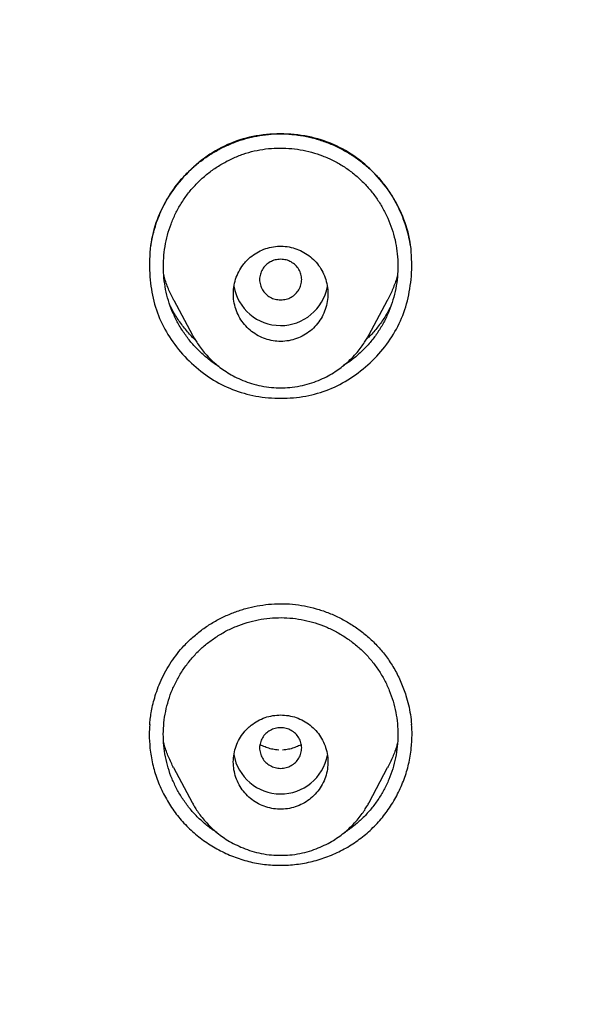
# Model space of a CAD drawing. Header units: millimetres. Extents: x 8 to 827, y 12 to 1643.
# Tile 105 of 134: x 454 to 465, y 1499 to 1518. Entities that reach past the tile are written whole.
import ezdxf

# ---------------------------------------------------------------- set-up
doc = ezdxf.new("R2010")
doc.units = ezdxf.units.MM

msp = doc.modelspace()

# ---------------------------------------------------------------- linework, layer by layer
at = {"color": 7, "linetype": 'Continuous', "lineweight": 30}
for p, q in [((456.62, 1512.577), (456.973, 1511.915)), ((460.332, 1511.915), (460.686, 1512.577)), ((456.617, 1503.69), (456.971, 1503.027)), ((460.335, 1503.027), (460.688, 1503.69))]:
    msp.add_line(p, q, dxfattribs=at)
for centre, start, end in [((458.653, 1513.001), 189.9066, 349.4985), ((458.653, 1504.094), 189.7531, 349.4988)]:
    msp.add_arc(centre, 0.904, start, end, dxfattribs=at)
for points, knots in [([(518.615, 1485.143), (518.616, 1485.158), (518.617, 1485.191), (518.618, 1485.25), (518.62, 1485.333), (518.623, 1485.444), (518.626, 1485.587), (518.63, 1485.756), (518.633, 1485.95), (518.636, 1486.17), (518.638, 1486.415), (518.639, 1486.677), (518.639, 1486.956), (518.637, 1487.248), (518.634, 1487.562), (518.628, 1487.898), (518.619, 1488.255), (518.608, 1488.632), (518.585, 1489.253), (518.542, 1490.103), (518.469, 1491.132), (518.382, 1492.104), (518.285, 1493.021), (518.174, 1493.922), (518.051, 1494.805), (517.916, 1495.672), (517.77, 1496.521), (517.614, 1497.353), (517.478, 1498.022), (517.368, 1498.532), (517.29, 1498.887), (517.211, 1499.23), (517.135, 1499.556), (517.062, 1499.859), (516.992, 1500.14), (516.927, 1500.399), (516.866, 1500.635), (516.81, 1500.849), (516.759, 1501.041), (516.714, 1501.212), (516.677, 1501.346), (516.649, 1501.449), (516.628, 1501.525), (516.609, 1501.592), (516.594, 1501.647), (516.581, 1501.692), (516.568, 1501.741), (516.549, 1501.806), (516.523, 1501.899), (516.488, 1502.019), (516.446, 1502.167), (516.4, 1502.326), (516.35, 1502.494), (516.299, 1502.664), (516.245, 1502.843), (516.19, 1503.024), (516.057, 1503.454), (515.839, 1504.133), (515.524, 1505.06), (515.19, 1505.989), (514.882, 1506.8), (514.606, 1507.497), (514.366, 1508.084), (514.112, 1508.684), (513.843, 1509.298), (513.559, 1509.927), (513.241, 1510.608), (512.885, 1511.344), (512.487, 1512.135), (512.064, 1512.942), (511.655, 1513.694), (511.265, 1514.388), (510.897, 1515.021), (510.583, 1515.547), (510.33, 1515.961), (510.146, 1516.258), (509.967, 1516.543), (509.795, 1516.814), (509.616, 1517.092), (509.431, 1517.375), (509.243, 1517.66), (509.068, 1517.922), (508.905, 1518.162), (508.756, 1518.381), (508.62, 1518.578), (508.501, 1518.748), (508.399, 1518.895), (508.312, 1519.017), (508.237, 1519.123), (508.175, 1519.211), (508.124, 1519.283), (508.081, 1519.342), (508.041, 1519.397), (507.996, 1519.46), (507.94, 1519.539), (507.869, 1519.636), (507.785, 1519.751), (507.691, 1519.88), (507.56, 1520.058), (507.391, 1520.284), (507.182, 1520.563), (506.957, 1520.857), (506.717, 1521.168), (506.461, 1521.495), (506.189, 1521.837), (505.9, 1522.194), (505.594, 1522.566), (505.27, 1522.953), (504.928, 1523.354), (504.569, 1523.769), (504.116, 1524.28), (503.567, 1524.884), (502.917, 1525.577), (502.245, 1526.27), (501.552, 1526.961), (500.837, 1527.649), (500.094, 1528.341), (499.323, 1529.033), (498.527, 1529.723), (497.707, 1530.408), (496.863, 1531.087), (495.989, 1531.765), (495.217, 1532.34), (494.557, 1532.816), (494.025, 1533.192), (493.496, 1533.556), (492.98, 1533.904), (492.477, 1534.236), (491.987, 1534.552), (491.497, 1534.862), (491.007, 1535.165), (490.519, 1535.46), (490.049, 1535.739), (489.598, 1536.001), (489.161, 1536.25), (488.741, 1536.485), (488.336, 1536.707), (487.953, 1536.914), (487.592, 1537.105), (487.253, 1537.282), (486.936, 1537.445), (486.65, 1537.591), (486.392, 1537.72), (486.162, 1537.834), (485.951, 1537.937), (485.76, 1538.03), (485.589, 1538.113), (485.432, 1538.188), (485.291, 1538.255), (485.169, 1538.312), (485.078, 1538.355), (485.014, 1538.385), (484.974, 1538.404), (484.949, 1538.416), (484.937, 1538.421), (484.933, 1538.423), (484.931, 1538.424), (484.93, 1538.425), (484.924, 1538.427), (484.913, 1538.433), (484.891, 1538.443), (484.856, 1538.459), (484.805, 1538.483), (484.734, 1538.516), (484.641, 1538.559), (484.521, 1538.614), (484.374, 1538.681), (484.203, 1538.758), (484.009, 1538.845), (483.796, 1538.94), (483.566, 1539.041), (483.318, 1539.148), (483.05, 1539.263), (482.76, 1539.385), (482.451, 1539.514), (482.123, 1539.648), (481.776, 1539.788), (481.407, 1539.934), (481.015, 1540.086), (480.598, 1540.244), (480.156, 1540.408), (479.691, 1540.576), (479.204, 1540.748), (478.694, 1540.922), (478.161, 1541.1), (477.584, 1541.286), (476.96, 1541.48), (476.287, 1541.682), (475.585, 1541.883), (474.854, 1542.083), (474.093, 1542.281), (473.319, 1542.473), (472.532, 1542.656), (471.733, 1542.832), (470.908, 1543.002), (470.056, 1543.165), (469.228, 1543.312), (468.427, 1543.444), (467.659, 1543.56), (466.886, 1543.667), (466.115, 1543.764), (465.352, 1543.851), (464.552, 1543.932), (463.716, 1544.006), (462.846, 1544.07), (461.987, 1544.122), (461.058, 1544.165), (460.061, 1544.196), (459, 1544.211), (457.959, 1544.208), (456.938, 1544.188), (455.944, 1544.153), (454.977, 1544.103), (454.037, 1544.041), (453.118, 1543.966), (452.213, 1543.879), (451.324, 1543.781), (450.451, 1543.672), (449.599, 1543.553), (448.77, 1543.427), (447.963, 1543.293), (447.177, 1543.152), (446.415, 1543.005), (445.675, 1542.853), (444.957, 1542.697), (444.261, 1542.538), (443.586, 1542.375), (442.978, 1542.221), (442.434, 1542.078), (441.949, 1541.946), (441.478, 1541.814), (441.017, 1541.681), (440.485, 1541.522), (439.869, 1541.333), (439.163, 1541.107), (438.438, 1540.865), (437.695, 1540.606), (436.934, 1540.33), (436.168, 1540.04), (435.399, 1539.737), (434.626, 1539.421), (433.838, 1539.086), (433.038, 1538.732), (432.224, 1538.358), (431.398, 1537.963), (430.56, 1537.546), (429.74, 1537.123), (428.94, 1536.694), (428.16, 1536.262), (427.373, 1535.81), (426.579, 1535.338), (425.778, 1534.846), (424.972, 1534.332), (424.161, 1533.797), (423.347, 1533.24), (422.529, 1532.662), (421.709, 1532.06), (420.886, 1531.434), (420.122, 1530.832), (419.417, 1530.257), (418.77, 1529.714), (418.13, 1529.162), (417.507, 1528.608), (416.91, 1528.062), (416.34, 1527.526), (415.797, 1527.001), (415.28, 1526.489), (414.788, 1525.99), (414.324, 1525.507), (413.886, 1525.041), (413.473, 1524.593), (413.083, 1524.16), (412.71, 1523.738), (412.354, 1523.327), (412.015, 1522.929), (411.698, 1522.55), (411.402, 1522.189), (411.126, 1521.847), (410.869, 1521.526), (410.638, 1521.231), (410.431, 1520.964), (410.246, 1520.723), (410.076, 1520.499), (409.921, 1520.293), (409.781, 1520.105), (409.651, 1519.929), (409.533, 1519.768), (409.425, 1519.621), (409.347, 1519.512), (409.291, 1519.434), (409.254, 1519.383), (409.216, 1519.331), (409.174, 1519.272), (409.12, 1519.196), (409.052, 1519.1), (408.968, 1518.981), (408.87, 1518.842), (408.758, 1518.682), (408.633, 1518.502), (408.495, 1518.301), (408.344, 1518.079), (408.183, 1517.84), (408.014, 1517.586), (407.836, 1517.316), (407.647, 1517.026), (407.449, 1516.717), (407.241, 1516.387), (406.982, 1515.972), (406.682, 1515.479), (406.347, 1514.916), (405.99, 1514.298), (405.613, 1513.627), (405.221, 1512.903), (404.849, 1512.192), (404.493, 1511.49), (404.155, 1510.796), (403.832, 1510.112), (403.527, 1509.444), (403.24, 1508.79), (402.969, 1508.153), (402.713, 1507.53), (402.415, 1506.779), (402.08, 1505.894), (401.715, 1504.871), (401.461, 1504.113), (401.303, 1503.623), (401.232, 1503.399), (401.162, 1503.175), (401.093, 1502.952), (401.026, 1502.73), (400.964, 1502.523), (400.909, 1502.337), (400.863, 1502.177), (400.823, 1502.04), (400.79, 1501.925), (400.764, 1501.832), (400.744, 1501.762), (400.729, 1501.709), (400.715, 1501.659), (400.695, 1501.586), (400.665, 1501.478), (400.626, 1501.337), (400.583, 1501.177), (400.535, 1500.999), (400.482, 1500.798), (400.423, 1500.574), (400.359, 1500.324), (400.291, 1500.05), (400.218, 1499.751), (400.141, 1499.429), (400.052, 1499.047), (399.954, 1498.609), (399.849, 1498.123), (399.723, 1497.511), (399.58, 1496.77), (399.426, 1495.896), (399.284, 1495.003), (399.154, 1494.092), (399.037, 1493.163), (398.934, 1492.215), (398.846, 1491.25), (398.79, 1490.476), (398.755, 1489.9), (398.735, 1489.526), (398.718, 1489.15), (398.703, 1488.776), (398.691, 1488.411), (398.681, 1488.044), (398.674, 1487.681), (398.669, 1487.323), (398.667, 1486.991), (398.667, 1486.695), (398.668, 1486.432), (398.67, 1486.202), (398.672, 1485.993), (398.675, 1485.807), (398.678, 1485.651), (398.681, 1485.521), (398.683, 1485.417), (398.685, 1485.329), (398.687, 1485.256), (398.689, 1485.199), (398.69, 1485.165), (398.69, 1485.151)], [0, 0, 0, 0, 0.000224, 0.00053, 0.00092, 0.001546, 0.002312, 0.003218, 0.004264, 0.005451, 0.006778, 0.008245, 0.009716, 0.011305, 0.013013, 0.014838, 0.016782, 0.018845, 0.021009, 0.026938, 0.032761, 0.03787, 0.042896, 0.047838, 0.052695, 0.057469, 0.062159, 0.066766, 0.071289, 0.073292, 0.075279, 0.077217, 0.079036, 0.080732, 0.082304, 0.083754, 0.085079, 0.086281, 0.08736, 0.088318, 0.089153, 0.089633, 0.090061, 0.090436, 0.090755, 0.090996, 0.0912, 0.091572, 0.092098, 0.092777, 0.09361, 0.094596, 0.095478, 0.096455, 0.097484, 0.098514, 0.099546, 0.104806, 0.110107, 0.115448, 0.120832, 0.124176, 0.127593, 0.131111, 0.13473, 0.138449, 0.142269, 0.146899, 0.151668, 0.156577, 0.161625, 0.165485, 0.169423, 0.173439, 0.175359, 0.177252, 0.17906, 0.180783, 0.182423, 0.184391, 0.186222, 0.187916, 0.189472, 0.190891, 0.192173, 0.193317, 0.194236, 0.195043, 0.195736, 0.196316, 0.196783, 0.197148, 0.197489, 0.197879, 0.198396, 0.199038, 0.199806, 0.200686, 0.201612, 0.203358, 0.205223, 0.207206, 0.209308, 0.211528, 0.213868, 0.216326, 0.218903, 0.221598, 0.224413, 0.227346, 0.230398, 0.235346, 0.240417, 0.245613, 0.250781, 0.256066, 0.261468, 0.266985, 0.272618, 0.278264, 0.284021, 0.289889, 0.295869, 0.299337, 0.302828, 0.306234, 0.309532, 0.312722, 0.315804, 0.318777, 0.321924, 0.324939, 0.327824, 0.330578, 0.333201, 0.335773, 0.338207, 0.3405, 0.342654, 0.344669, 0.346544, 0.34828, 0.349749, 0.3511, 0.352334, 0.353451, 0.354451, 0.355334, 0.356194, 0.356904, 0.357462, 0.357781, 0.358015, 0.358164, 0.358207, 0.358221, 0.358229, 0.358238, 0.358253, 0.358324, 0.358446, 0.358621, 0.358933, 0.359338, 0.359836, 0.360554, 0.361406, 0.36239, 0.363507, 0.364758, 0.366055, 0.36747, 0.369003, 0.370654, 0.372423, 0.374274, 0.376239, 0.378318, 0.38051, 0.382864, 0.385335, 0.387925, 0.390632, 0.393457, 0.396401, 0.399462, 0.402993, 0.406669, 0.41049, 0.414456, 0.418567, 0.422823, 0.426968, 0.431242, 0.435644, 0.440176, 0.444836, 0.448819, 0.452891, 0.45699, 0.461043, 0.465052, 0.469015, 0.473627, 0.478177, 0.482664, 0.487089, 0.492729, 0.498264, 0.503694, 0.509016, 0.514231, 0.519249, 0.524164, 0.528976, 0.533685, 0.538385, 0.542978, 0.547464, 0.551843, 0.556116, 0.560282, 0.564342, 0.568286, 0.572125, 0.575858, 0.579485, 0.583006, 0.585698, 0.588325, 0.590886, 0.593382, 0.595849, 0.599614, 0.603498, 0.607502, 0.611626, 0.615869, 0.620232, 0.624509, 0.628893, 0.633386, 0.637987, 0.642695, 0.647512, 0.652438, 0.657471, 0.662084, 0.666784, 0.671572, 0.676447, 0.68141, 0.686461, 0.691599, 0.696814, 0.702117, 0.707507, 0.712984, 0.71855, 0.722984, 0.727473, 0.732009, 0.736457, 0.740762, 0.744926, 0.748947, 0.752825, 0.756561, 0.760153, 0.763542, 0.766794, 0.769908, 0.772884, 0.775824, 0.778617, 0.781262, 0.783759, 0.786108, 0.788309, 0.790363, 0.792116, 0.793745, 0.795249, 0.79663, 0.797886, 0.799019, 0.80014, 0.801105, 0.801945, 0.802303, 0.802637, 0.802967, 0.803334, 0.803804, 0.804452, 0.805233, 0.806146, 0.80719, 0.808367, 0.809675, 0.811115, 0.812687, 0.814303, 0.816039, 0.817893, 0.819867, 0.821959, 0.824171, 0.827748, 0.831266, 0.834725, 0.839262, 0.843692, 0.848014, 0.852228, 0.856416, 0.860493, 0.864457, 0.868309, 0.872048, 0.875674, 0.879214, 0.885144, 0.891023, 0.896852, 0.898128, 0.899401, 0.900672, 0.901941, 0.903207, 0.904433, 0.905463, 0.906366, 0.907141, 0.90779, 0.908311, 0.908708, 0.908975, 0.909213, 0.909546, 0.910216, 0.911045, 0.911919, 0.912919, 0.914046, 0.9153, 0.916706, 0.918243, 0.919912, 0.921711, 0.923642, 0.926314, 0.929024, 0.931764, 0.936506, 0.941337, 0.946258, 0.95127, 0.956371, 0.961562, 0.966843, 0.972214, 0.974243, 0.976284, 0.978337, 0.980402, 0.982404, 0.984299, 0.986395, 0.988343, 0.990142, 0.991793, 0.993164, 0.994413, 0.99554, 0.996543, 0.997425, 0.998065, 0.998621, 0.999092, 0.999479, 0.999781, 1, 1, 1, 1]), ([(419.368, 1438.967), (418.73, 1439.521), (417.455, 1440.63), (415.64, 1442.393), (413.901, 1444.225), (412.247, 1446.129), (410.679, 1448.101), (409.2, 1450.135), (407.813, 1452.229), (406.521, 1454.379), (405.325, 1456.58), (404.23, 1458.83), (403.237, 1461.123), (402.348, 1463.456), (401.565, 1465.825), (400.889, 1468.223), (400.32, 1470.647), (399.859, 1473.093), (399.507, 1475.555), (399.266, 1478.03), (399.135, 1480.513), (399.117, 1482.999), (399.211, 1485.483), (399.416, 1487.961), (399.732, 1490.428), (400.158, 1492.88), (400.692, 1495.312), (401.334, 1497.719), (402.082, 1500.098), (402.936, 1502.443), (403.895, 1504.75), (404.958, 1507.014), (406.121, 1509.231), (407.382, 1511.398), (408.739, 1513.511), (410.188, 1515.565), (411.727, 1517.558), (413.354, 1519.484), (415.065, 1521.341), (416.858, 1523.124), (418.73, 1524.83), (420.677, 1526.455), (422.695, 1527.998), (424.78, 1529.456), (426.928, 1530.826), (429.134, 1532.105), (431.396, 1533.292), (433.709, 1534.383), (436.068, 1535.376), (438.47, 1536.268), (440.91, 1537.059), (443.383, 1537.747), (445.884, 1538.332), (448.409, 1538.813), (450.953, 1539.188), (453.511, 1539.456), (456.08, 1539.624), (457.795, 1539.645), (458.653, 1539.656)], [0, 0, 0, 0, 0.017858, 0.035716, 0.053573, 0.07143, 0.089286, 0.107143, 0.124999, 0.142856, 0.160713, 0.178571, 0.196429, 0.214287, 0.232143, 0.25, 0.267856, 0.285712, 0.303568, 0.321425, 0.339282, 0.35714, 0.374998, 0.392856, 0.410713, 0.42857, 0.446428, 0.464285, 0.482142, 0.499999, 0.517857, 0.535714, 0.553571, 0.571428, 0.589285, 0.607142, 0.624999, 0.642856, 0.660713, 0.67857, 0.696427, 0.714284, 0.732141, 0.749999, 0.767857, 0.785715, 0.803573, 0.821432, 0.83929, 0.857149, 0.875005, 0.892861, 0.910716, 0.928572, 0.946428, 0.964284, 0.982141, 1, 1, 1, 1]), ([(458.653, 1539.656), (459.511, 1539.645), (461.226, 1539.624), (463.794, 1539.456), (466.353, 1539.188), (468.897, 1538.812), (471.422, 1538.332), (473.923, 1537.747), (476.533, 1537.021), (479.241, 1536.133), (482.032, 1535.062), (484.763, 1533.855), (487.427, 1532.517), (490.018, 1531.051), (492.41, 1529.537), (494.61, 1527.998), (496.628, 1526.455), (498.575, 1524.83), (500.447, 1523.124), (502.241, 1521.341), (503.952, 1519.484), (505.578, 1517.558), (507.118, 1515.565), (508.567, 1513.511), (509.923, 1511.398), (511.184, 1509.231), (512.347, 1507.014), (513.41, 1504.75), (514.423, 1502.315), (515.362, 1499.706), (516.204, 1496.921), (516.901, 1494.1), (517.45, 1491.249), (517.851, 1488.374), (518.089, 1485.621), (518.189, 1482.999), (518.17, 1480.513), (518.04, 1478.031), (517.798, 1475.556), (517.447, 1473.093), (516.986, 1470.647), (516.417, 1468.223), (515.74, 1465.824), (514.957, 1463.456), (514.069, 1461.123), (513.076, 1458.83), (511.98, 1456.58), (510.785, 1454.379), (509.42, 1452.11), (507.871, 1449.788), (506.119, 1447.432), (504.248, 1445.164), (502.259, 1442.992), (500.165, 1440.912), (498.68, 1439.615), (497.937, 1438.967)], [0, 0, 0, 0, 0.017859, 0.035717, 0.053574, 0.07143, 0.089287, 0.107143, 0.125, 0.145832, 0.166666, 0.1875, 0.208333, 0.229166, 0.249999, 0.267856, 0.285713, 0.303571, 0.321429, 0.339287, 0.357144, 0.375001, 0.392858, 0.410715, 0.428572, 0.446429, 0.464286, 0.482143, 0.500002, 0.520835, 0.541668, 0.562501, 0.583334, 0.604167, 0.624999, 0.642856, 0.660713, 0.678571, 0.696428, 0.714286, 0.732144, 0.750003, 0.76786, 0.785718, 0.803575, 0.821433, 0.839289, 0.857146, 0.875003, 0.895835, 0.916668, 0.9375, 0.958333, 0.979167, 1, 1, 1, 1]), ([(458.653, 1537.367), (458.049, 1537.362), (456.841, 1537.351), (455.03, 1537.265), (453.223, 1537.126), (451.419, 1536.932), (449.618, 1536.682), (447.824, 1536.377), (446.092, 1536.029), (444.426, 1535.644), (442.828, 1535.228), (441.247, 1534.769), (439.684, 1534.267), (438.138, 1533.722), (436.556, 1533.114), (434.943, 1532.438), (433.303, 1531.692), (431.692, 1530.898), (430.11, 1530.057), (428.558, 1529.169), (427.033, 1528.233), (425.577, 1527.276), (424.192, 1526.305), (422.877, 1525.326), (421.595, 1524.313), (420.343, 1523.264), (419.123, 1522.181), (417.901, 1521.031), (416.681, 1519.813), (415.47, 1518.524), (414.301, 1517.2), (413.176, 1515.839), (412.094, 1514.443), (411.053, 1513.01), (410.084, 1511.583), (409.184, 1510.169), (408.355, 1508.776), (407.569, 1507.365), (406.828, 1505.934), (406.13, 1504.485), (405.458, 1502.974), (404.815, 1501.402), (404.208, 1499.768), (403.655, 1498.116), (403.155, 1496.446), (402.708, 1494.757), (402.315, 1493.049), (401.984, 1491.374), (401.713, 1489.737), (401.498, 1488.146), (401.332, 1486.553), (401.213, 1484.957), (401.142, 1483.359), (401.119, 1481.714), (401.148, 1480.022), (401.235, 1478.286), (401.378, 1476.551), (401.579, 1474.819), (401.836, 1473.088), (402.15, 1471.36), (402.509, 1469.69), (402.906, 1468.082), (403.336, 1466.538), (403.812, 1465.009), (404.332, 1463.496), (404.897, 1461.999), (405.525, 1460.472), (406.222, 1458.919), (406.99, 1457.344), (407.811, 1455.791), (408.684, 1454.26), (409.61, 1452.752), (410.585, 1451.271), (411.576, 1449.863), (412.577, 1448.528), (413.584, 1447.264), (414.627, 1446.029), (415.706, 1444.824), (416.821, 1443.65), (418.006, 1442.471), (419.265, 1441.293), (420.599, 1440.121), (421.974, 1438.988), (423.389, 1437.894), (424.844, 1436.84), (426.334, 1435.831), (427.809, 1434.895), (429.264, 1434.031), (430.695, 1433.235), (432.149, 1432.48), (433.623, 1431.765), (435.119, 1431.093), (436.685, 1430.442), (438.318, 1429.818), (440.02, 1429.226), (441.739, 1428.687), (443.475, 1428.2), (445.229, 1427.766), (446.996, 1427.384), (448.724, 1427.066), (450.408, 1426.807), (452.047, 1426.6), (453.691, 1426.44), (455.34, 1426.326), (456.995, 1426.254), (458.1, 1426.245), (458.653, 1426.241)], [0, 0, 0, 0, 0.01003, 0.020054, 0.030083, 0.040124, 0.050187, 0.060282, 0.070362, 0.079553, 0.088711, 0.097842, 0.106955, 0.116055, 0.12515, 0.135215, 0.145244, 0.155247, 0.165233, 0.175211, 0.185191, 0.195231, 0.204429, 0.213609, 0.222777, 0.23194, 0.241107, 0.250284, 0.260264, 0.270231, 0.280194, 0.290164, 0.300149, 0.31016, 0.320251, 0.329484, 0.338685, 0.347862, 0.357022, 0.366175, 0.375328, 0.385279, 0.395221, 0.405163, 0.415118, 0.425096, 0.435106, 0.445185, 0.454404, 0.463594, 0.472765, 0.481925, 0.491084, 0.500249, 0.510205, 0.520158, 0.530119, 0.540101, 0.550114, 0.56017, 0.570237, 0.579425, 0.588586, 0.597726, 0.606856, 0.615983, 0.625115, 0.635087, 0.645061, 0.655045, 0.665052, 0.67509, 0.685171, 0.695207, 0.70436, 0.713496, 0.722621, 0.731743, 0.74087, 0.750008, 0.759978, 0.769956, 0.779952, 0.789974, 0.800033, 0.810138, 0.820182, 0.829338, 0.838477, 0.847605, 0.856731, 0.86586, 0.875, 0.885017, 0.895019, 0.905016, 0.915017, 0.92503, 0.935066, 0.945076, 0.954226, 0.963368, 0.97251, 0.981657, 0.990818, 1, 1, 1, 1]), ([(458.653, 1426.241), (459.26, 1426.246), (460.473, 1426.257), (462.289, 1426.343), (464.099, 1426.481), (465.903, 1426.674), (467.699, 1426.923), (469.487, 1427.226), (471.211, 1427.573), (472.87, 1427.957), (474.466, 1428.373), (476.046, 1428.833), (477.613, 1429.337), (479.165, 1429.885), (480.752, 1430.494), (482.369, 1431.17), (484.01, 1431.916), (485.621, 1432.71), (487.203, 1433.552), (488.757, 1434.441), (490.283, 1435.378), (491.739, 1436.336), (493.124, 1437.307), (494.438, 1438.286), (495.72, 1439.299), (496.971, 1440.348), (498.191, 1441.431), (499.413, 1442.581), (500.632, 1443.799), (501.843, 1445.088), (503.011, 1446.412), (504.135, 1447.772), (505.217, 1449.167), (506.257, 1450.6), (507.226, 1452.028), (508.126, 1453.442), (508.955, 1454.835), (509.74, 1456.247), (510.481, 1457.677), (511.179, 1459.127), (511.851, 1460.638), (512.493, 1462.21), (513.1, 1463.844), (513.653, 1465.496), (514.153, 1467.166), (514.599, 1468.854), (514.993, 1470.562), (515.323, 1472.237), (515.593, 1473.874), (515.808, 1475.465), (515.974, 1477.058), (516.093, 1478.654), (516.163, 1480.251), (516.187, 1481.896), (516.157, 1483.588), (516.071, 1485.324), (515.927, 1487.057), (515.726, 1488.79), (515.469, 1490.52), (515.155, 1492.247), (514.796, 1493.917), (514.398, 1495.526), (513.968, 1497.071), (513.492, 1498.6), (512.972, 1500.113), (512.407, 1501.61), (511.806, 1503.069), (511.172, 1504.49), (510.508, 1505.873), (509.803, 1507.238), (509.059, 1508.585), (508.275, 1509.916), (507.451, 1511.229), (506.589, 1512.521), (505.68, 1513.806), (504.724, 1515.081), (503.717, 1516.345), (502.674, 1517.58), (501.596, 1518.784), (500.481, 1519.959), (499.348, 1521.085), (498.2, 1522.164), (497.039, 1523.195), (495.847, 1524.197), (494.625, 1525.169), (493.371, 1526.11), (492.086, 1527.021), (490.777, 1527.897), (489.426, 1528.75), (488.037, 1529.575), (486.605, 1530.371), (485.152, 1531.127), (483.677, 1531.842), (482.18, 1532.516), (480.687, 1533.138), (479.199, 1533.709), (477.72, 1534.233), (476.224, 1534.717), (474.713, 1535.162), (473.185, 1535.568), (471.641, 1535.934), (470.085, 1536.26), (468.498, 1536.549), (466.884, 1536.799), (465.243, 1537.006), (463.599, 1537.167), (461.952, 1537.282), (460.303, 1537.354), (459.203, 1537.363), (458.653, 1537.367)], [0, 0, 0, 0, 0.010081, 0.020137, 0.030179, 0.040216, 0.050257, 0.060311, 0.070335, 0.079491, 0.088633, 0.097767, 0.1069, 0.116039, 0.125192, 0.135253, 0.145282, 0.155288, 0.16528, 0.175267, 0.185259, 0.195301, 0.204496, 0.213673, 0.222839, 0.232002, 0.241168, 0.250345, 0.260322, 0.270285, 0.280246, 0.290212, 0.300194, 0.310203, 0.320293, 0.329526, 0.338727, 0.347904, 0.357065, 0.366218, 0.375372, 0.385323, 0.395264, 0.405207, 0.415162, 0.425139, 0.435149, 0.445226, 0.454443, 0.463632, 0.472801, 0.481959, 0.491116, 0.500279, 0.510233, 0.520184, 0.530144, 0.540125, 0.550137, 0.560192, 0.570258, 0.579448, 0.588609, 0.59775, 0.60688, 0.616007, 0.625139, 0.633867, 0.642594, 0.651329, 0.660077, 0.668845, 0.677642, 0.686473, 0.695244, 0.704395, 0.713529, 0.722653, 0.731774, 0.740899, 0.750037, 0.758756, 0.767483, 0.776222, 0.78498, 0.793764, 0.802579, 0.811433, 0.820208, 0.829363, 0.838502, 0.847632, 0.856762, 0.865897, 0.875044, 0.883755, 0.89247, 0.901196, 0.909939, 0.918704, 0.927499, 0.936329, 0.945126, 0.954305, 0.963462, 0.972602, 0.981734, 0.990864, 1, 1, 1, 1]), ([(401.62, 1481.768), (401.628, 1482.441), (401.642, 1483.786), (401.761, 1485.8), (401.95, 1487.807), (402.217, 1489.806), (402.561, 1491.798), (402.971, 1493.741), (403.444, 1495.631), (403.972, 1497.466), (404.567, 1499.283), (405.227, 1501.082), (405.965, 1502.89), (406.781, 1504.701), (407.681, 1506.512), (408.65, 1508.291), (409.688, 1510.039), (410.795, 1511.754), (411.946, 1513.401), (413.132, 1514.976), (414.349, 1516.478), (415.618, 1517.939), (416.941, 1519.357), (418.337, 1520.754), (419.809, 1522.124), (421.356, 1523.464), (422.956, 1524.749), (424.609, 1525.981), (426.313, 1527.158), (428.027, 1528.253), (429.745, 1529.269), (431.461, 1530.207), (433.21, 1531.086), (434.991, 1531.907), (436.833, 1532.681), (438.735, 1533.404), (440.696, 1534.069), (442.687, 1534.666), (444.707, 1535.194), (446.753, 1535.652), (448.778, 1536.032), (450.77, 1536.337), (452.726, 1536.569), (454.685, 1536.736), (456.647, 1536.836), (458.654, 1536.871), (460.704, 1536.836), (462.794, 1536.726), (464.878, 1536.541), (466.956, 1536.282), (469.027, 1535.95), (471.043, 1535.552), (472.999, 1535.097), (474.893, 1534.589), (476.764, 1534.019), (478.611, 1533.388), (480.477, 1532.679), (482.358, 1531.89), (484.247, 1531.014), (486.1, 1530.073), (487.917, 1529.067), (489.697, 1527.995), (491.403, 1526.882), (493.033, 1525.736), (494.585, 1524.564), (496.089, 1523.345), (497.548, 1522.077), (498.991, 1520.732), (500.413, 1519.31), (501.808, 1517.806), (503.144, 1516.256), (504.421, 1514.658), (505.64, 1513.012), (506.776, 1511.353), (507.83, 1509.69), (508.802, 1508.029), (509.712, 1506.341), (510.561, 1504.623), (511.362, 1502.845), (512.11, 1501.007), (512.801, 1499.11), (513.419, 1497.19), (513.965, 1495.247), (514.439, 1493.278), (514.832, 1491.324), (515.148, 1489.392), (515.39, 1487.493), (515.561, 1485.588), (515.668, 1483.68), (515.681, 1482.405), (515.688, 1481.768)], [0, 0, 0, 0, 0.011674, 0.023319, 0.034953, 0.046594, 0.058259, 0.069953, 0.080961, 0.091959, 0.102962, 0.113984, 0.125039, 0.136637, 0.148231, 0.159838, 0.171475, 0.183157, 0.194877, 0.205905, 0.216918, 0.22793, 0.238954, 0.250002, 0.261585, 0.273174, 0.284784, 0.296429, 0.308126, 0.319837, 0.330846, 0.341843, 0.352841, 0.363852, 0.374887, 0.386465, 0.398061, 0.409688, 0.421363, 0.433098, 0.444853, 0.455881, 0.466873, 0.477842, 0.4888, 0.499758, 0.511447, 0.523122, 0.534797, 0.546486, 0.558206, 0.569931, 0.580933, 0.591898, 0.602839, 0.613767, 0.624694, 0.636409, 0.648098, 0.659775, 0.671455, 0.683154, 0.694888, 0.705917, 0.716904, 0.727863, 0.738806, 0.749745, 0.761427, 0.773085, 0.784734, 0.79639, 0.808067, 0.819807, 0.830858, 0.841874, 0.852868, 0.863854, 0.874847, 0.886477, 0.898088, 0.909698, 0.921323, 0.932981, 0.944738, 0.955821, 0.966873, 0.97791, 0.988948, 1, 1, 1, 1]), ([(461.143, 1513.034), (461.147, 1513.21), (461.156, 1513.554), (461.038, 1514.058), (460.818, 1514.525), (460.501, 1514.942), (460.115, 1515.296), (459.667, 1515.557), (459.171, 1515.71), (458.648, 1515.757), (458.126, 1515.71), (457.632, 1515.553), (457.185, 1515.29), (456.798, 1514.935), (456.48, 1514.519), (456.264, 1514.052), (456.148, 1513.546), (456.158, 1513.199), (456.163, 1513.022)], [0, 0, 0, 0, 0.063781, 0.124874, 0.186022, 0.249964, 0.313772, 0.374771, 0.435865, 0.499944, 0.563411, 0.624314, 0.685562, 0.750016, 0.813341, 0.874271, 0.935581, 1, 1, 1, 1]), ([(456.171, 1513.503), (456.175, 1513.535), (456.183, 1513.604), (456.202, 1513.717), (456.23, 1513.845), (456.269, 1513.987), (456.322, 1514.143), (456.393, 1514.31), (456.481, 1514.481), (456.584, 1514.647), (456.699, 1514.804), (456.836, 1514.962), (456.996, 1515.116), (457.179, 1515.262), (457.372, 1515.389), (457.573, 1515.496), (457.779, 1515.585), (457.989, 1515.654), (458.202, 1515.704), (458.42, 1515.735), (458.642, 1515.746), (458.866, 1515.736), (459.09, 1515.705), (459.312, 1515.654), (459.531, 1515.583), (459.743, 1515.492), (459.948, 1515.381), (460.144, 1515.25), (460.33, 1515.099), (460.502, 1514.927), (460.66, 1514.733), (460.8, 1514.519), (460.921, 1514.287), (461.008, 1514.067), (461.068, 1513.865), (461.102, 1513.722), (461.114, 1513.636), (461.117, 1513.612)], [0, 0, 0, 0, 0.013858, 0.029972, 0.048359, 0.069032, 0.091995, 0.117247, 0.144494, 0.171774, 0.198731, 0.225389, 0.258274, 0.290671, 0.322588, 0.354022, 0.384967, 0.415425, 0.445492, 0.475778, 0.506434, 0.537395, 0.568568, 0.59998, 0.631648, 0.663578, 0.695775, 0.728246, 0.761121, 0.794849, 0.829459, 0.864933, 0.901286, 0.938516, 0.963823, 0.989514, 1, 1, 1, 1]), ([(457.482, 1511.317), (457.475, 1511.321), (457.404, 1511.361), (457.28, 1511.455), (457.113, 1511.598), (456.962, 1511.758), (456.827, 1511.933), (456.709, 1512.119), (456.61, 1512.315), (456.531, 1512.519), (456.473, 1512.729), (456.436, 1512.944), (456.419, 1513.162), (456.425, 1513.382), (456.451, 1513.601), (456.497, 1513.817), (456.564, 1514.026), (456.651, 1514.227), (456.757, 1514.418), (456.88, 1514.598), (457.022, 1514.765), (457.18, 1514.918), (457.353, 1515.055), (457.539, 1515.176), (457.735, 1515.277), (457.939, 1515.359), (458.15, 1515.42), (458.367, 1515.458), (458.587, 1515.475), (458.808, 1515.47), (459.027, 1515.443), (459.243, 1515.395), (459.453, 1515.327), (459.655, 1515.238), (459.846, 1515.13), (460.024, 1515.003), (460.19, 1514.859), (460.341, 1514.699), (460.476, 1514.524), (460.595, 1514.337), (460.694, 1514.141), (460.773, 1513.937), (460.832, 1513.727), (460.87, 1513.512), (460.887, 1513.294), (460.882, 1513.075), (460.855, 1512.855), (460.809, 1512.639), (460.742, 1512.43), (460.656, 1512.229), (460.55, 1512.038), (460.425, 1511.857), (460.283, 1511.69), (460.124, 1511.537), (459.979, 1511.419), (459.884, 1511.359), (459.85, 1511.337)], [0, 0, 0, 0, 0.002189, 0.021056, 0.040174, 0.059147, 0.078117, 0.097364, 0.11632, 0.135164, 0.15408, 0.173039, 0.191901, 0.210845, 0.230047, 0.249273, 0.26822, 0.287066, 0.305994, 0.324906, 0.343745, 0.362699, 0.381952, 0.400936, 0.41988, 0.438989, 0.457884, 0.47672, 0.495849, 0.514851, 0.53383, 0.552851, 0.571878, 0.59092, 0.609802, 0.628727, 0.647578, 0.66654, 0.685797, 0.704984, 0.723924, 0.742793, 0.761774, 0.780665, 0.799504, 0.818472, 0.837748, 0.856945, 0.875882, 0.894737, 0.913692, 0.932539, 0.951644, 0.970663, 0.989621, 1, 1, 1, 1]), ([(458.074, 1513.394), (458.05, 1513.372), (458.001, 1513.328), (457.925, 1513.238), (457.852, 1513.123), (457.792, 1512.98), (457.758, 1512.829), (457.749, 1512.675), (457.766, 1512.522), (457.808, 1512.375), (457.875, 1512.238), (457.962, 1512.114), (458.069, 1512.007), (458.191, 1511.919), (458.326, 1511.853), (458.471, 1511.81), (458.621, 1511.792), (458.772, 1511.799), (458.921, 1511.832), (459.062, 1511.89), (459.193, 1511.971), (459.308, 1512.074), (459.404, 1512.195), (459.479, 1512.33), (459.529, 1512.477), (459.554, 1512.63), (459.553, 1512.784), (459.526, 1512.935), (459.475, 1513.079), (459.401, 1513.212), (459.305, 1513.33), (459.193, 1513.43), (459.065, 1513.51), (458.926, 1513.568), (458.779, 1513.601), (458.628, 1513.61), (458.477, 1513.593), (458.332, 1513.551), (458.194, 1513.486), (458.114, 1513.425), (458.074, 1513.394)], [0, 0, 0, 0, 0.0174034, 0.034807, 0.0621078, 0.0894099, 0.116686, 0.1439626, 0.1710264, 0.1980897, 0.2248502, 0.2516094, 0.2781061, 0.3046015, 0.3309848, 0.3573673, 0.3838376, 0.4103078, 0.4370319, 0.4637569, 0.4907927, 0.5178299, 0.5450944, 0.5723605, 0.5996673, 0.6269749, 0.6541211, 0.681267, 0.7081246, 0.734981, 0.761548, 0.7881136, 0.8145109, 0.840907, 0.8673283, 0.8937491, 0.9203157, 0.9468828, 0.9734408, 1, 1, 1, 1]), ([(458.653, 1513.357), (458.618, 1513.355), (458.548, 1513.349), (458.451, 1513.309), (458.366, 1513.248), (458.303, 1513.166), (458.262, 1513.072), (458.248, 1512.971), (458.262, 1512.87), (458.303, 1512.776), (458.366, 1512.695), (458.451, 1512.633), (458.548, 1512.593), (458.618, 1512.587), (458.653, 1512.585)], [0, 0, 0, 0, 0.083319, 0.166681, 0.25, 0.333319, 0.416681, 0.5, 0.583319, 0.666681, 0.75, 0.833319, 0.916681, 1, 1, 1, 1]), ([(458.653, 1512.585), (458.688, 1512.587), (458.757, 1512.593), (458.855, 1512.633), (458.939, 1512.695), (459.003, 1512.776), (459.043, 1512.87), (459.058, 1512.971), (459.043, 1513.072), (459.003, 1513.166), (458.939, 1513.248), (458.855, 1513.309), (458.757, 1513.349), (458.688, 1513.355), (458.653, 1513.357)], [0, 0, 0, 0, 0.083319, 0.166681, 0.25, 0.333319, 0.416681, 0.5, 0.583319, 0.666681, 0.75, 0.833319, 0.916681, 1, 1, 1, 1]), ([(456.163, 1513.022), (456.182, 1512.866), (456.221, 1512.558), (456.386, 1512.122), (456.629, 1511.724), (456.946, 1511.374), (457.317, 1511.081), (457.733, 1510.867), (458.185, 1510.741), (458.657, 1510.701), (459.129, 1510.74), (459.577, 1510.869), (459.993, 1511.085), (460.364, 1511.379), (460.681, 1511.729), (460.921, 1512.127), (461.084, 1512.566), (461.123, 1512.876), (461.143, 1513.034)], [0, 0, 0, 0, 0.063232, 0.124448, 0.185888, 0.249769, 0.313254, 0.374578, 0.436099, 0.500149, 0.563292, 0.624412, 0.685874, 0.750001, 0.813248, 0.874502, 0.936012, 1, 1, 1, 1]), ([(456.621, 1512.578), (456.618, 1512.582), (456.577, 1512.651), (456.517, 1512.796), (456.456, 1512.952), (456.434, 1513.041), (456.431, 1513.055)], [0, 0, 0, 0, 0.026688, 0.470671, 0.912308, 1, 1, 1, 1]), ([(460.877, 1513.064), (460.873, 1513.047), (460.851, 1512.955), (460.789, 1512.796), (460.729, 1512.651), (460.687, 1512.582), (460.685, 1512.578)], [0, 0, 0, 0, 0.103907, 0.537793, 0.973604, 1, 1, 1, 1]), ([(457.027, 1511.827), (457.018, 1511.835), (456.95, 1511.895), (456.84, 1512.023), (456.7, 1512.211), (456.605, 1512.36), (456.563, 1512.449), (456.555, 1512.468)], [0, 0, 0, 0, 0.04451, 0.338308, 0.630993, 0.922943, 1, 1, 1, 1]), ([(460.747, 1512.456), (460.71, 1512.389), (460.637, 1512.254), (460.501, 1512.066), (460.382, 1511.925), (460.304, 1511.853), (460.282, 1511.833)], [0, 0, 0, 0, 0.292615, 0.590628, 0.888817, 1, 1, 1, 1]), ([(456.972, 1511.922), (456.984, 1511.9), (457.011, 1511.851), (457.059, 1511.773), (457.122, 1511.681), (457.202, 1511.58), (457.301, 1511.472), (457.411, 1511.371), (457.528, 1511.278), (457.649, 1511.197), (457.785, 1511.12), (457.936, 1511.05), (458.103, 1510.99), (458.286, 1510.944), (458.471, 1510.915), (458.595, 1510.914), (458.653, 1510.914)], [0, 0, 0, 0, 0.036267, 0.081231, 0.134945, 0.19744, 0.268758, 0.348906, 0.414766, 0.485574, 0.56137, 0.642213, 0.728193, 0.819462, 0.916266, 1, 1, 1, 1]), ([(458.653, 1510.914), (458.71, 1510.914), (458.834, 1510.915), (459.019, 1510.944), (459.202, 1510.99), (459.369, 1511.05), (459.521, 1511.12), (459.656, 1511.197), (459.777, 1511.278), (459.894, 1511.371), (460.004, 1511.472), (460.104, 1511.58), (460.183, 1511.681), (460.246, 1511.773), (460.295, 1511.851), (460.321, 1511.9), (460.333, 1511.922)], [0, 0, 0, 0, 0.08375, 0.180553, 0.271819, 0.357798, 0.438639, 0.514435, 0.585242, 0.6511, 0.731247, 0.802564, 0.865057, 0.918771, 0.963734, 1, 1, 1, 1]), ([(456.162, 1504.507), (456.165, 1504.543), (456.172, 1504.618), (456.19, 1504.74), (456.217, 1504.876), (456.256, 1505.025), (456.309, 1505.186), (456.379, 1505.357), (456.467, 1505.531), (456.57, 1505.7), (456.685, 1505.859), (456.822, 1506.02), (456.982, 1506.176), (457.166, 1506.323), (457.361, 1506.452), (457.565, 1506.56), (457.774, 1506.648), (457.987, 1506.718), (458.204, 1506.768), (458.425, 1506.799), (458.651, 1506.811), (458.878, 1506.801), (459.105, 1506.769), (459.33, 1506.716), (459.551, 1506.642), (459.766, 1506.547), (459.973, 1506.433), (460.17, 1506.299), (460.357, 1506.145), (460.53, 1505.97), (460.689, 1505.773), (460.828, 1505.555), (460.947, 1505.317), (461.031, 1505.091), (461.087, 1504.884), (461.124, 1504.699), (461.137, 1504.574), (461.144, 1504.511)], [0, 0, 0, 0, 0.0148638, 0.0317233, 0.0506003, 0.0715091, 0.0944547, 0.1194318, 0.1461674, 0.1728894, 0.1992603, 0.2252833, 0.2573422, 0.2889287, 0.3200685, 0.3507689, 0.3810278, 0.4108404, 0.4402919, 0.469966, 0.4999921, 0.5302916, 0.5607917, 0.5915353, 0.6225439, 0.6538214, 0.6853596, 0.7171448, 0.749288, 0.7822443, 0.8161076, 0.8509487, 0.8867799, 0.9235851, 0.9486532, 0.9741279, 1, 1, 1, 1]), ([(457.419, 1506.171), (457.481, 1506.21), (457.605, 1506.287), (457.805, 1506.378), (458.012, 1506.452), (458.226, 1506.504), (458.444, 1506.536), (458.664, 1506.546), (458.883, 1506.534), (459.1, 1506.5), (459.312, 1506.445), (459.518, 1506.37), (459.716, 1506.275), (459.904, 1506.16), (460.081, 1506.029), (460.243, 1505.882), (460.389, 1505.72), (460.519, 1505.544), (460.63, 1505.357), (460.723, 1505.161), (460.795, 1504.955), (460.847, 1504.744), (460.878, 1504.527), (460.888, 1504.31), (460.876, 1504.093), (460.843, 1503.878), (460.79, 1503.667), (460.715, 1503.462), (460.621, 1503.265), (460.507, 1503.078), (460.376, 1502.903), (460.229, 1502.741), (460.066, 1502.597), (459.943, 1502.503), (459.873, 1502.461), (459.866, 1502.457)], [0, 0, 0, 0, 0.031052, 0.062302, 0.093497, 0.124512, 0.155957, 0.186992, 0.217928, 0.249076, 0.280162, 0.311088, 0.34216, 0.373682, 0.405102, 0.436136, 0.467084, 0.498249, 0.529347, 0.560272, 0.591327, 0.622813, 0.653809, 0.685027, 0.716264, 0.747311, 0.778357, 0.809606, 0.840799, 0.871806, 0.903288, 0.934335, 0.965253, 0.996347, 1, 1, 1, 1]), ([(457.438, 1502.458), (457.426, 1502.465), (457.352, 1502.51), (457.226, 1502.609), (457.063, 1502.755), (456.917, 1502.918), (456.787, 1503.094), (456.676, 1503.281), (456.584, 1503.479), (456.51, 1503.684), (456.458, 1503.896), (456.427, 1504.112), (456.417, 1504.329), (456.429, 1504.546), (456.462, 1504.76), (456.516, 1504.971), (456.59, 1505.175), (456.685, 1505.372), (456.799, 1505.56), (456.93, 1505.736), (457.078, 1505.899), (457.24, 1506.046), (457.359, 1506.129), (457.419, 1506.171)], [0, 0, 0, 0, 0.00948, 0.058753, 0.108384, 0.158029, 0.207423, 0.25675, 0.306454, 0.356026, 0.405348, 0.455303, 0.504638, 0.553825, 0.603343, 0.652937, 0.702155, 0.751473, 0.801362, 0.851719, 0.901287, 0.95055, 1, 1, 1, 1]), ([(458.093, 1504.497), (458.068, 1504.477), (458.019, 1504.435), (457.942, 1504.35), (457.866, 1504.239), (457.802, 1504.1), (457.762, 1503.953), (457.748, 1503.801), (457.761, 1503.65), (457.798, 1503.503), (457.86, 1503.364), (457.943, 1503.238), (458.047, 1503.128), (458.167, 1503.037), (458.301, 1502.967), (458.445, 1502.92), (458.595, 1502.898), (458.747, 1502.901), (458.896, 1502.93), (459.039, 1502.983), (459.171, 1503.059), (459.289, 1503.157), (459.388, 1503.273), (459.467, 1503.404), (459.521, 1503.547), (459.552, 1503.696), (459.555, 1503.848), (459.534, 1503.999), (459.487, 1504.143), (459.417, 1504.277), (459.325, 1504.397), (459.215, 1504.501), (459.089, 1504.584), (458.951, 1504.646), (458.804, 1504.683), (458.653, 1504.696), (458.502, 1504.683), (458.355, 1504.646), (458.216, 1504.585), (458.134, 1504.527), (458.093, 1504.497)], [0, 0, 0, 0, 0.017099, 0.034199, 0.061285, 0.088371, 0.115455, 0.14254, 0.169518, 0.196495, 0.22331, 0.250125, 0.276792, 0.303459, 0.330055, 0.356651, 0.383286, 0.409921, 0.436687, 0.463453, 0.490387, 0.517321, 0.544384, 0.571449, 0.598546, 0.625643, 0.652663, 0.679683, 0.706552, 0.733419, 0.760127, 0.786833, 0.813441, 0.840047, 0.866658, 0.893269, 0.919954, 0.946639, 0.973319, 1, 1, 1, 1]), ([(456.163, 1504.508), (456.158, 1504.446), (456.147, 1504.297), (456.16, 1504.149), (456.167, 1504.062)], [0, 0, 0, 0, 0.4156671, 1, 1, 1, 1]), ([(458.653, 1504.45), (458.618, 1504.447), (458.548, 1504.442), (458.451, 1504.402), (458.366, 1504.34), (458.303, 1504.259), (458.262, 1504.165), (458.248, 1504.064), (458.262, 1503.963), (458.303, 1503.869), (458.366, 1503.787), (458.451, 1503.726), (458.548, 1503.685), (458.618, 1503.68), (458.653, 1503.677)], [0, 0, 0, 0, 0.083319, 0.166681, 0.25, 0.333319, 0.416681, 0.5, 0.583319, 0.666681, 0.75, 0.833319, 0.916681, 1, 1, 1, 1]), ([(458.653, 1503.677), (458.688, 1503.68), (458.757, 1503.685), (458.855, 1503.726), (458.939, 1503.787), (459.003, 1503.869), (459.043, 1503.963), (459.058, 1504.064), (459.043, 1504.165), (459.003, 1504.259), (458.939, 1504.34), (458.855, 1504.402), (458.757, 1504.442), (458.688, 1504.447), (458.653, 1504.45)], [0, 0, 0, 0, 0.083319, 0.166681, 0.25, 0.333319, 0.416681, 0.5, 0.583319, 0.666681, 0.75, 0.833319, 0.916681, 1, 1, 1, 1]), ([(461.139, 1504.057), (461.146, 1504.144), (461.159, 1504.298), (461.148, 1504.452), (461.143, 1504.519)], [0, 0, 0, 0, 0.561178, 1, 1, 1, 1]), ([(456.617, 1503.69), (456.584, 1503.757), (456.517, 1503.893), (456.456, 1504.055), (456.433, 1504.15), (456.428, 1504.171)], [0, 0, 0, 0, 0.435385, 0.875945, 1, 1, 1, 1]), ([(460.877, 1504.168), (460.872, 1504.148), (460.849, 1504.054), (460.788, 1503.893), (460.721, 1503.757), (460.688, 1503.69)], [0, 0, 0, 0, 0.118438, 0.561988, 1, 1, 1, 1]), ([(456.167, 1504.062), (456.182, 1503.962), (456.21, 1503.762), (456.298, 1503.471), (456.419, 1503.192), (456.573, 1502.929), (456.758, 1502.687), (456.973, 1502.471), (457.212, 1502.281), (457.473, 1502.122), (457.751, 1501.994), (458.043, 1501.901), (458.345, 1501.845), (458.651, 1501.827), (458.956, 1501.846), (459.258, 1501.902), (459.551, 1501.994), (459.831, 1502.12), (460.092, 1502.278), (460.33, 1502.467), (460.544, 1502.683), (460.729, 1502.925), (460.884, 1503.188), (461.007, 1503.468), (461.096, 1503.758), (461.124, 1503.957), (461.139, 1504.057)], [0, 0, 0, 0, 0.041754, 0.083211, 0.124972, 0.166932, 0.2084, 0.250023, 0.291757, 0.333252, 0.37512, 0.416891, 0.458331, 0.500102, 0.541674, 0.583142, 0.625124, 0.666925, 0.708356, 0.750063, 0.791443, 0.832891, 0.875032, 0.916965, 0.958414, 1, 1, 1, 1]), ([(458.616, 1504.025), (458.595, 1504.026), (458.539, 1504.03), (458.452, 1504.049), (458.356, 1504.082), (458.293, 1504.109), (458.263, 1504.128), (458.262, 1504.129)], [0, 0, 0, 0, 0.171273, 0.443653, 0.716738, 0.988969, 1, 1, 1, 1]), ([(459.044, 1504.129), (459.043, 1504.128), (459.013, 1504.109), (458.949, 1504.082), (458.853, 1504.049), (458.766, 1504.03), (458.711, 1504.026), (458.69, 1504.025)], [0, 0, 0, 0, 0.01103, 0.283214, 0.556253, 0.828587, 1, 1, 1, 1]), ([(456.968, 1503.029), (456.98, 1503.007), (457.007, 1502.958), (457.056, 1502.879), (457.12, 1502.788), (457.201, 1502.687), (457.301, 1502.579), (457.411, 1502.477), (457.529, 1502.385), (457.651, 1502.304), (457.788, 1502.228), (457.939, 1502.159), (458.106, 1502.1), (458.288, 1502.055), (458.472, 1502.027), (458.595, 1502.025), (458.653, 1502.024)], [0, 0, 0, 0, 0.036509, 0.081621, 0.135448, 0.198119, 0.269817, 0.350495, 0.416632, 0.48761, 0.563463, 0.644226, 0.729937, 0.820647, 0.916443, 1, 1, 1, 1]), ([(458.653, 1502.024), (458.71, 1502.025), (458.834, 1502.027), (459.018, 1502.055), (459.199, 1502.1), (459.366, 1502.159), (459.518, 1502.228), (459.654, 1502.304), (459.776, 1502.385), (459.894, 1502.477), (460.005, 1502.579), (460.105, 1502.687), (460.185, 1502.788), (460.249, 1502.879), (460.298, 1502.958), (460.326, 1503.007), (460.338, 1503.029)], [0, 0, 0, 0, 0.083514, 0.179315, 0.270029, 0.355744, 0.43651, 0.512367, 0.583349, 0.649489, 0.73017, 0.801872, 0.864546, 0.918375, 0.963489, 1, 1, 1, 1])]:
    msp.add_open_spline(points, degree=3, knots=knots, dxfattribs=at)

doc.saveas('drawing.dxf')
